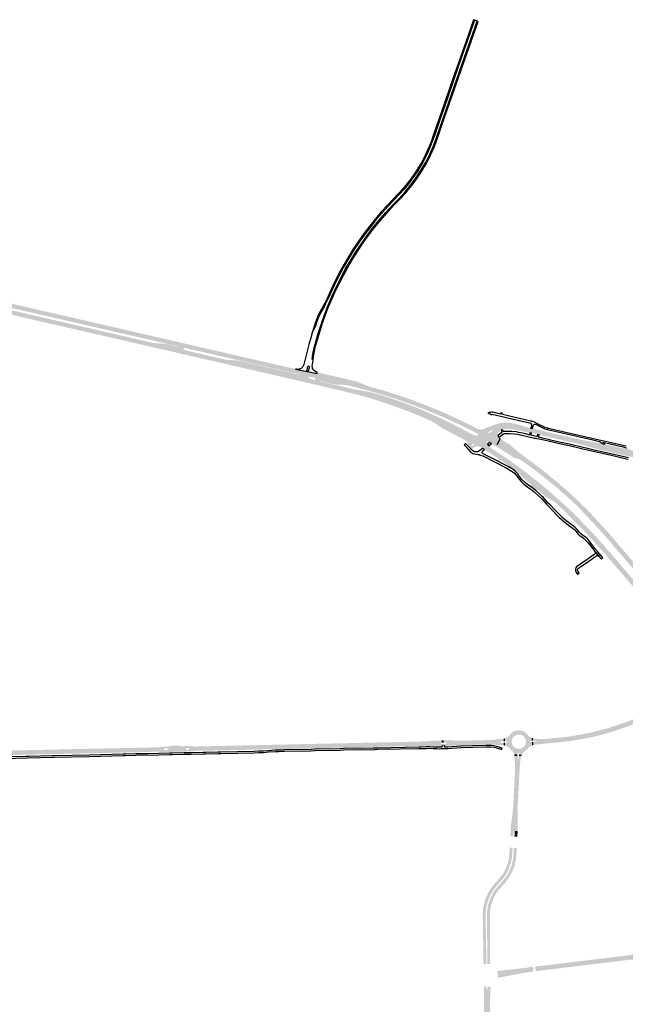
# Model space of a CAD drawing. Header units: metres. Extents: x 124582 to 143330, y 393481 to 406815.
# Tile 23 of 134: x 130286 to 131224, y 395735 to 397259. Entities that reach past the tile are written whole.
import ezdxf

# ---------------------------------------------------------------- set-up
doc = ezdxf.new("R2010")
doc.units = ezdxf.units.M
doc.header["$MEASUREMENT"] = 0
for name, color, linetype, lineweight in [('ir-ARC-asfalt-bestaande fietspaden-niet te inspecteren', 21, 'Continuous', 0), ('ir-ARC-asfalt-bestaande wegen-niet te inspecteren', 151, 'Continuous', 0), ('ir-ARC-asfalt-hoofdwegen-te inspecteren', 5, 'Continuous', 0)]:
    doc.layers.add(name, color=color, linetype=linetype, lineweight=lineweight)

msp = doc.modelspace()

# ---------------------------------------------------------------- hatches: boundary and pattern name
at = {"layer": 'ir-ARC-asfalt-hoofdwegen-te inspecteren', "linetype": 'Continuous', "lineweight": 13}
for points in [[(130346.336, 396796.281), (130272.17, 396813.348), (130269.883, 396813.874), (130266.202, 396814.72), (130190.711, 396832.082), (130140.62, 396843.711), (130139.358, 396843.884), (130122.581, 396844.923), (130121.086, 396845.123), (130100.083, 396849.885), (130100.027, 396849.63), (130092.63, 396852.92), (130092.819, 396853.651), (130092.671, 396854.391), (130092.051, 396854.82), (130084.349, 396856.591), (129991.444, 396877.957), (129922.609, 396893.788), (129923.883, 396900.225), (129976.573, 396888.094), (129992.982, 396884.316), (130266.959, 396821.24), (130269.053, 396820.758), (130275.917, 396819.179), (130347.819, 396802.643)], [(130344.037, 396786.421), (130336.502, 396788.154), (130329.399, 396789.788), (130269.719, 396803.513), (130268.04, 396803.9), (130263.287, 396804.993), (130215.666, 396815.945), (130193.51, 396821.041), (130147.499, 396831.611), (130122.369, 396837.404), (130105.549, 396841.288), (130090.423, 396844.781), (130000, 396865.64), (129920.65, 396883.877), (129921.932, 396890.371), (130000, 396872.407), (130072.555, 396855.712), (130091.214, 396851.418), (130091.984, 396851.516), (130092.431, 396852.15), (130092.63, 396852.92), (130100.027, 396849.63), (130099.98, 396849.42), (130139.745, 396840.231), (130269.036, 396810.468), (130271.546, 396809.909), (130345.545, 396792.878)], [(130711.61, 396712.116), (130604.349, 396736.814), (130560.274, 396746.968), (130541.588, 396751.273), (130540.844, 396751.147), (130540.41, 396750.529), (130540.242, 396749.79), (130532.788, 396753.04), (130532.841, 396753.295), (130493.46, 396762.4), (130479.082, 396765.701), (130456.268, 396770.94), (130436.774, 396775.435), (130407.847, 396782.104), (130400.478, 396783.803), (130399.37, 396784.058), (130391.833, 396785.796), (130387.306, 396786.84), (130380.375, 396788.438), (130377.908, 396789.016), (130371.089, 396790.585), (130346.336, 396796.281), (130347.819, 396802.643), (130371.319, 396797.238), (130389.139, 396793.135), (130527.44, 396761.235), (130542.236, 396757.826), (130557.69, 396754.257), (130602.423, 396743.927), (130632.171, 396737.057), (130632.915, 396736.885), (130692.176, 396723.2), (130712.988, 396718.606), (130712.919, 396718.438)], [(130717.732, 396700.369), (130715.39, 396700.919), (130692, 396706.318), (130657.79, 396714.214), (130631.886, 396720.183), (130495.278, 396751.635), (130472.15, 396756.962), (130467.093, 396758.124), (130451.039, 396761.816), (130426.342, 396767.494), (130415.43, 396770.003), (130390.677, 396775.695), (130377.605, 396778.7), (130375.89, 396779.095), (130344.037, 396786.421), (130345.545, 396792.878), (130377.093, 396785.617), (130379.614, 396785.033), (130398.61, 396780.648), (130399.689, 396780.399), (130436.052, 396772.004), (130455.489, 396767.517), (130478.307, 396762.272), (130492.709, 396758.993), (130493.7, 396758.834), (130511.683, 396757.527), (130513.178, 396757.288), (130532.735, 396752.784), (130532.788, 396753.04), (130540.242, 396749.79), (130540.073, 396749.051), (130540.192, 396748.285), (130540.837, 396747.855), (130559.42, 396743.566), (130603.533, 396733.385), (130606.425, 396732.835), (130622.387, 396731.655), (130627.336, 396730.983), (130716.242, 396710.54), (130718.31, 396710.05), (130719.406, 396709.802)], [(131005.677, 396593.687), (131002.401, 396595.678), (130997.84, 396598.45), (130924.477, 396637.384), (130923.459, 396637.931), (130914.471, 396641.887), (130902.066, 396647.098), (130889.805, 396652.114), (130877.104, 396656.919), (130864.799, 396661.406), (130850.276, 396666.495), (130837.409, 396670.732), (130824.831, 396674.426), (130812.222, 396677.922), (130804.038, 396680.121), (130789.498, 396683.674), (130755.783, 396691.487), (130737.995, 396695.614), (130735.905, 396696.105), (130717.732, 396700.369), (130719.406, 396709.802), (130719.504, 396710.292), (130733.232, 396706.179), (130733.199, 396705.713), (130733.388, 396705.286), (130734.871, 396704.056), (130736.583, 396703.173), (130738.519, 396702.466), (130740.699, 396701.782), (130742.664, 396701.317), (130743.055, 396701.409), (130743.3, 396701.728), (130743.593, 396703.007), (130751.107, 396699.802), (130750.979, 396699.302), (130760.412, 396697.171), (130760.514, 396697.656), (130760.612, 396697.634), (130760.51, 396697.148), (130769.3, 396695.177), (130769.407, 396695.658), (130769.505, 396695.636), (130769.398, 396695.155), (130791.82, 396690.015), (130805.697, 396686.851), (130808.184, 396686.294), (130827.255, 396683.167), (130840.776, 396679.444), (130846.557, 396677.705), (130850.365, 396676.56), (130859.84, 396673.446), (130869.288, 396670.189), (130879.044, 396666.744), (130888.438, 396663.352), (130897.74, 396659.769), (130900.523, 396658.653), (130912.563, 396653.598), (130924.585, 396648.372), (130935.622, 396643.322), (130946.792, 396638.068), (130958.02, 396632.461), (130964.649, 396629.046), (130968.911, 396626.85), (130983.675, 396618.801), (130986.654, 396617.279), (130988.415, 396616.51), (130990.267, 396615.999), (130992.422, 396615.625), (130994.604, 396615.481), (130995.52, 396615.821), (130996.031, 396616.654), (131011.478, 396605.867), (131010.523, 396606.067), (131009.643, 396605.647), (131009.198, 396604.779), (131009.371, 396603.819), (131010.495, 396601.916), (131012.235, 396599.469)], [(131216.713, 396586.053), (131193.945, 396591.234), (131186.647, 396592.906), (131179.523, 396594.79), (131172.577, 396596.581), (131152.706, 396601.952), (131149.889, 396602.713), (131144.995, 396603.996), (131144.32, 396604.158), (131135.487, 396606.261), (131107.497, 396612.714), (131094.482, 396615.729), (131092.94, 396616.068), (131090.297, 396616.648), (131087.779, 396617.209), (131081.053, 396618.69), (131078.346, 396619.286), (131075.844, 396619.833), (131074.382, 396620.153), (131055.755, 396623.979), (131049.168, 396625.072), (131042.507, 396625.52), (131035.833, 396625.318), (131035.887, 396624.976), (131034.136, 396624.65), (131033.813, 396624.447), (131031.672, 396623.751), (131020.207, 396632.001), (131022.82, 396632.803), (131031.674, 396635.176), (131036.522, 396635.616), (131041.39, 396635.577), (131046.23, 396635.061), (131050.996, 396634.071), (131059.309, 396631.981), (131077.093, 396627.062), (131080.408, 396626.162), (131102.358, 396621.009), (131152.737, 396609.45), (131156.966, 396608.577), (131179.082, 396604.582), (131184.326, 396603.675), (131187.941, 396602.958), (131188.662, 396602.815), (131191.956, 396602.052), (131204.817, 396599.077), (131212.041, 396597.417), (131218.217, 396595.961), (131218.984, 396595.794)], [(131216.788, 396431.422), (131209.824, 396439.545), (131193.19, 396458.99), (131175.9, 396478.49), (131155.33, 396500), (131146.46, 396508.87), (131137.47, 396517.3), (131120.06, 396532.75), (131113.37, 396538.43), (131104.35, 396545.6), (131095.58, 396552.781), (131087.43, 396559.23), (131080.16, 396564.54), (131073.67, 396569.47), (131064.94, 396575.65), (131060.269, 396578.751), (131053.266, 396580.528), (131051.386, 396581.299), (131049.674, 396582.394), (131036.356, 396590.916), (131026.649, 396596.87), (131021.795, 396599.808), (131018.425, 396601.798), (131016.479, 396602.944), (131028.082, 396612.635), (131029.448, 396611.091), (131029.916, 396610.562), (131045.65, 396600.78), (131056.68, 396591.15), (131072.69, 396578.82), (131079.17, 396574.23), (131095.19, 396562.13), (131116.11, 396545.08), (131133.59, 396530.05), (131139.86, 396524.44), (131150.018, 396514.91), (131150.62, 396514.15), (131151.071, 396513.732), (131154.85, 396510.23), (131165.13, 396500), (131196.27, 396466.42), (131215.292, 396444.124), (131222.186, 396436.004)], [(131216.072, 396404.514), (131205.78, 396416.51), (131192.43, 396431.89), (131189.512, 396435.156), (131175.09, 396451.3), (131159.44, 396468.2), (131130.89, 396497.01), (131128.209, 396500), (131114.829, 396512.45), (131102.124, 396519.281), (131087.937, 396531.162), (131086.773, 396531.51), (131085.569, 396531.353), (131084.534, 396530.716), (131081.468, 396533.179), (131078.287, 396535.609), (131078.359, 396537.64), (131077.77, 396539.585), (131076.582, 396541.234), (131065.878, 396549.475), (131058.205, 396557.98), (131052.16, 396562.62), (131045.59, 396567.21), (131039.2, 396571.811), (131032.21, 396576.46), (131030.04, 396577.981), (131028.93, 396578.76), (131021.86, 396583.24), (131017.421, 396586.216), (131014.44, 396588.21), (131010.91, 396590.58), (131008.578, 396591.924), (131007.475, 396592.594), (131005.677, 396593.687), (131012.235, 396599.469), (131013.688, 396597.768), (131013.798, 396597.64), (131014.572, 396596.981), (131015.374, 396596.38), (131018.659, 396594.294), (131034.173, 396583.964), (131047.46, 396574.75), (131048.565, 396573.959), (131057.31, 396567.7), (131073.41, 396555.63), (131077.48, 396552.36), (131085.89, 396545.83), (131095.001, 396538.42), (131111.52, 396524.35), (131124.15, 396513.05), (131138.171, 396500), (131145.87, 396492.64), (131166.47, 396471.47), (131187.41, 396448.74), (131207.52, 396425.76), (131211.759, 396420.798), (131221.302, 396409.415), (131221.514, 396409.167)], [(131427.895, 396555.11), (131419.779, 396556.134), (131388.047, 396560.093), (131357.078, 396564.118), (131345.573, 396565.615), (131302.757, 396571.169), (131294.759, 396572.166), (131286.41, 396573.231), (131279.745, 396574.259), (131261.421, 396577.255), (131250.742, 396579.256), (131228.923, 396583.376), (131222.068, 396584.835), (131216.713, 396586.053), (131218.984, 396595.794), (131221.051, 396595.615), (131223.116, 396595.82), (131225.107, 396596.403), (131233.323, 396592.596), (131242.069, 396589.125), (131248.349, 396587.576), (131257.188, 396585.86), (131271.916, 396583.141), (131285.732, 396580.703), (131293.66, 396579.552), (131294.121, 396579.488), (131300.991, 396578.529), (131313.227, 396576.864), (131328.159, 396574.898), (131392.209, 396566.619), (131399.069, 396565.795), (131403.527, 396565.19), (131409.987, 396564.39), (131428.768, 396562.032)], [(131362.311, 396261.075), (131347.794, 396278.079), (131336.394, 396291.446), (131268.926, 396370.549), (131229.456, 396416.645), (131216.788, 396431.422), (131222.186, 396436.004), (131234.885, 396421.045), (131274.177, 396375.042), (131312.383, 396330.172), (131353.358, 396282.212), (131363.89, 396270.106), (131364.125, 396270.296), (131367.634, 396266.203), (131367.714, 396266.132), (131367.894, 396265.95)], [(131302.805, 396302.525), (131296.998, 396309.408), (131297.108, 396309.52), (131271.4, 396339.854), (131254.896, 396359.117), (131216.072, 396404.514), (131221.514, 396409.167), (131299.985, 396317.38), (131303.79, 396312.969), (131308.533, 396307.424)], [(131081.387, 396136.285), (131081.135, 396140.928), (131083.25, 396141.18), (131085.92, 396141.48), (131086.358, 396141.75), (131086.344, 396142.265), (131085.891, 396142.51), (131083.18, 396142.76), (131081.024, 396142.976), (131080.835, 396146.71), (131082.937, 396146.359), (131087.074, 396145.917), (131091.229, 396145.705), (131095.482, 396145.606), (131100.505, 396145.782), (131102.516, 396145.904), (131106.524, 396146.147), (131106.52, 396146.637), (131112.724, 396146.986), (131122.488, 396147.822), (131134.564, 396149.21), (131142.623, 396150.356), (131148.854, 396151.415), (131161.958, 396153.819), (131166.246, 396154.697), (131172.027, 396155.974), (131179.61, 396157.78), (131188.66, 396160.148), (131193.608, 396161.509), (131197.557, 396162.642), (131204.578, 396164.864), (131220.708, 396170.369), (131220.805, 396170.176), (131230.374, 396173.854), (131239.809, 396177.864), (131246.915, 396180.972), (131253.925, 396184.29), (131260.327, 396187.718), (131266.204, 396191.146), (131268.049, 396188.132), (131267.817, 396187.684), (131268.091, 396187.26), (131268.595, 396187.288), (131270.066, 396184.374), (131260.842, 396179.946), (131257.177, 396178.14), (131249.487, 396174.521), (131248.394, 396174.017), (131238.178, 396169.514), (131227.823, 396165.339), (131217.917, 396161.735), (131207.914, 396158.412), (131200.983, 396156.237), (131195.34, 396154.57), (131187.43, 396152.305), (131179.083, 396150.203), (131169.327, 396147.993), (131161.098, 396146.304), (131151.823, 396144.579), (131136.987, 396142.335), (131125.927, 396141.033), (131117.992, 396140.192), (131108.673, 396139.367), (131101.333, 396138.76), (131097.687, 396138.34), (131083.418, 396136.672), (131082.397, 396136.508)], [(130939.725, 396134.746), (130939.718, 396137.972), (130942.803, 396138.038), (130945.733, 396138.101), (130946.219, 396138.109), (130946.938, 396138.417), (130947.221, 396139.146), (130946.898, 396139.858), (130946.163, 396140.126), (130945.698, 396140.132), (130942.715, 396140.065), (130942.572, 396143.36), (130945.823, 396143.392), (130957.486, 396143.288), (130975.047, 396143.041), (130994.162, 396143.478), (131000, 396143.696), (131013.73, 396143.99), (131016.205, 396144.175), (131020.7, 396144.51), (131024.21, 396144.94), (131027.71, 396145.47), (131030.93, 396145.6), (131033.05, 396145.78), (131035.13, 396146.2), (131035.197, 396142.116), (131033.061, 396142.13), (131031.51, 396142.09), (131030.681, 396141.671), (131030.382, 396140.792), (131030.785, 396139.955), (131031.659, 396139.64), (131033.09, 396139.62), (131035.237, 396139.69), (131035.301, 396135.81), (131033.132, 396136.059), (131032.25, 396136.16), (131029.19, 396136.17), (131021.78, 396136.81), (131016.463, 396136.945), (131014.32, 396137), (131006.87, 396136.96), (130982.715, 396136.461), (130973.8, 396136.176), (130945.857, 396134.898), (130944.437, 396134.862)], [(130557.68, 396127.244), (130557.496, 396133.913), (130563.906, 396134.132), (130578.822, 396134.433), (130777.82, 396138.84), (130786.36, 396138.98), (130837.3, 396140.15), (130894.085, 396141.337), (130904.233, 396141.549), (130906.045, 396141.684), (130906.227, 396141.698), (130911.411, 396142.085), (130939.532, 396143.331), (130939.672, 396139.997), (130939.139, 396139.985), (130938.443, 396139.663), (130938.176, 396138.945), (130938.493, 396138.247), (130939.209, 396137.974), (130939.718, 396137.972), (130939.725, 396134.746), (130908.963, 396134.865), (130902.778, 396134.822), (130898.815, 396134.795), (130840.972, 396133.492), (130832.139, 396133.303), (130790.843, 396132.418), (130789.62, 396132.443), (130788.898, 396132.427), (130781.236, 396132.254), (130775.711, 396132.093), (130754.698, 396131.585), (130744.61, 396131.193), (130744.298, 396131.181), (130736.48, 396130.985), (130735.881, 396130.97), (130699.664, 396130.216), (130697.27, 396130.164), (130689.551, 396129.997), (130688.07, 396129.965), (130599.842, 396128.08), (130599.367, 396128.069), (130591.32, 396127.879), (130591.295, 396127.878), (130576.497, 396127.613), (130568.596, 396127.471)], [(131079.141, 396135.561), (131078.94, 396140.72), (131081.135, 396140.928), (131081.387, 396136.285), (131080.251, 396135.96)], [(131056.595, 395994.283), (131052.097, 395994.486), (131052.53, 396002.51), (131052.26, 396003.184), (131051.602, 396003.489), (131050.914, 396003.26), (131050.57, 396002.621), (131050.13, 395994.585), (131045.628, 395994.851), (131045.939, 396000), (131046.45, 396008.73), (131046.93, 396013.91), (131049.05, 396030.46), (131050.04, 396041.46), (131050.736, 396053.029), (131050.967, 396057.514), (131051.292, 396063.204), (131051.591, 396069.24), (131051.925, 396075.94), (131052.252, 396081.715), (131053.078, 396097.264), (131053.019, 396099.456), (131052.57, 396113.65), (131052.08, 396119.358), (131056.658, 396119.316), (131056.82, 396117.32), (131057.02, 396114.59), (131057.26, 396114.155), (131057.756, 396114.135), (131058.03, 396114.55), (131058.46, 396117.21), (131058.767, 396119.224), (131062.501, 396119.06), (131061.919, 396116.275), (131061.031, 396110.916), (131060.484, 396105.511), (131060.345, 396102.985), (131060.281, 396100.455), (131059.36, 396083.67), (131057.371, 396047.23), (131057.03, 396039.72), (131056.92, 396030.21), (131057.29, 396012.7), (131057.18, 396006.91), (131056.855, 396000)], [(131056.595, 395994.283), (131052.097, 395994.486), (131052.258, 395997.474), (131052.395, 396000), (131052.53, 396002.51), (131052.526, 396002.597), (131052.514, 396002.684), (131052.495, 396002.769), (131052.468, 396002.852), (131052.433, 396002.933), (131052.392, 396003.01), (131052.344, 396003.083), (131052.29, 396003.151), (131052.23, 396003.215), (131052.164, 396003.273), (131052.094, 396003.324), (131052.019, 396003.37), (131051.941, 396003.408), (131051.859, 396003.44), (131051.775, 396003.464), (131051.689, 396003.48), (131051.602, 396003.49), (131057.007, 396003.236), (131056.842, 395999.73), (131056.678, 395996.304)], [(131004.225, 395797.153), (131004.202, 395799.471), (131004.156, 395800.505), (131003.897, 395819.281), (131003.567, 395837.903), (131003.258, 395854.954), (131002.958, 395874.564), (131002.95, 395875.06), (131003.373, 395881.144), (131004.343, 395887.166), (131005.85, 395893.076), (131008.207, 395900.011), (131011.212, 395906.691), (131014.838, 395913.056), (131015.032, 395913.32), (131018.341, 395917.82), (131022.11, 395922.38), (131024.136, 395924.494), (131026.11, 395926.658), (131028.334, 395929.231), (131030.482, 395931.866), (131032.918, 395935.053), (131035.244, 395938.321), (131037.956, 395943.453), (131040.228, 395948.795), (131042.044, 395954.309), (131043.39, 395959.955), (131043.753, 395963.354), (131044.093, 395966.76), (131044.536, 395974.215), (131044.575, 395975.411), (131044.698, 395977.539), (131049.168, 395977.311), (131048.621, 395966.99), (131047.845, 395959.889), (131046.319, 395952.911), (131044.063, 395946.133), (131041.1, 395939.634), (131037.464, 395933.485), (131035.574, 395930.93), (131030.832, 395925.14), (131025.702, 395919.692), (131021.642, 395914.867), (131018.052, 395909.683), (131014.963, 395904.186), (131012.402, 395898.424), (131010.299, 395892.446), (131008.753, 395886.3), (131007.777, 395880.039), (131007.38, 395873.714), (131008.651, 395800.751), (131008.712, 395797.224)], [(131010.227, 395797.261), (131010.192, 395800.751), (131009.47, 395873.73), (131009.926, 395880.407), (131011.024, 395887.008), (131012.754, 395893.473), (131015.099, 395899.741), (131018.038, 395905.754), (131020.778, 395910.248), (131023.885, 395914.496), (131027.339, 395918.468), (131032.786, 395924.305), (131037.797, 395930.522), (131039.017, 395932.185), (131042.804, 395938.542), (131045.89, 395945.268), (131048.24, 395952.285), (131049.826, 395959.513), (131050.63, 395966.869), (131051.17, 395977.181), (131055.673, 395976.987), (131055.241, 395968.807), (131054.926, 395963.783), (131054.031, 395957.342), (131052.553, 395951.01), (131050.503, 395944.839), (131049.728, 395942.871), (131047.334, 395937.579), (131044.563, 395932.474), (131042.665, 395929.627), (131037.194, 395922.382), (131031.123, 395915.632), (131027.669, 395911.998), (131024.681, 395907.971), (131022.43, 395904.35), (131020.46, 395900.57), (131017.867, 395894.433), (131015.894, 395888.07), (131014.561, 395881.543), (131014.02, 395875.96), (131014, 395856.401), (131014.061, 395849.382), (131014.143, 395839.874), (131014.204, 395832.871), (131014.466, 395800.593), (131014.513, 395797.359)], [(131026.381, 395775.789), (131025.878, 395780.546), (131026.95, 395780.66), (131027.511, 395781.127), (131027.398, 395781.848), (131026.721, 395782.12), (131025.749, 395782.023), (131025.259, 395786.454), (131026.688, 395786.62), (131031.003, 395787.078), (131033.38, 395787.344), (131051.921, 395789.328), (131063.751, 395790.59), (131080.773, 395792.67), (131081.594, 395785.629), (131078.854, 395785.293), (131078.341, 395785.23), (131064.831, 395783.116), (131062.94, 395782.82), (131032.988, 395777.058), (131028.59, 395776.197)], [(131005.483, 395704.577), (131005.187, 395723.382), (131004.699, 395761.5), (131004.706, 395762.092), (131009.158, 395762.178), (131009.2, 395758.57), (131009.606, 395757.967), (131010.332, 395758.001), (131010.68, 395758.639), (131010.639, 395762.192), (131015.239, 395762.199), (131015.131, 395759.987), (131014.122, 395737.519), (131014.153, 395735), (131014.293, 395732.287), (131014.781, 395724.953), (131016.133, 395704.741), (131011.476, 395704.672), (131011.449, 395706.284), (131011.429, 395707.506), (131011.041, 395708.146), (131010.292, 395708.138), (131009.917, 395707.491), (131009.936, 395706.248), (131009.961, 395704.661)]]:
    msp.add_hatch(color=5, dxfattribs=at).paths.add_polyline_path(points)
h = msp.add_hatch(color=5, dxfattribs=at)
h.paths.add_polyline_path([(131016.479, 396602.944), (131013.167, 396604.845), (131011.478, 396605.867), (130996.031, 396616.654), (130995.919, 396617.625), (130995.231, 396618.319), (130988.849, 396621.601), (130982.981, 396624.619), (130968.636, 396631.685), (130966.412, 396632.733), (130954.157, 396638.505), (130941.363, 396644.181), (130927.548, 396650.084), (130913.639, 396655.749), (130896.666, 396662.257), (130880.734, 396667.944), (130878.644, 396668.654), (130856.988, 396675.868), (130846.942, 396678.958), (130835.854, 396682.224), (130826.18, 396684.927), (130816.498, 396687.513), (130806.476, 396690.074), (130792.671, 396693.46), (130789.689, 396693.984), (130779.333, 396694.213), (130774.378, 396694.643), (130769.505, 396695.636), (130769.407, 396695.658), (130760.612, 396697.634), (130760.514, 396697.656), (130751.107, 396699.802), (130743.593, 396703.007), (130743.845, 396704.107), (130743.785, 396704.513), (130743.449, 396704.75), (130738.746, 396705.815), (130736.738, 396706.288), (130734.403, 396706.81), (130733.691, 396706.729), (130733.232, 396706.179), (130719.504, 396710.292), (130718.411, 396710.557), (130716.351, 396711.024), (130711.61, 396712.116), (130712.919, 396718.438), (130731.452, 396714.47), (130731.557, 396714.449), (130746.632, 396711.447), (130746.944, 396713.396), (130806.546, 396699.583), (130808.707, 396698.921), (130824.409, 396692.4), (130826.327, 396691.772), (130842.382, 396687.192), (130852.533, 396684.206), (130868.652, 396679.068), (130885.282, 396673.486), (130898.296, 396668.801), (130911.225, 396663.85), (130916.374, 396661.817), (130922.551, 396659.378), (130935.229, 396654.231), (130949.65, 396647.908), (130956.651, 396644.688), (130971.638, 396637.595), (130986.013, 396630.531), (130987.595, 396629.729), (130996.179, 396625.379), (130998.055, 396624.834), (131000, 396624.651), (131002.111, 396624.869), (131004.134, 396625.512), (131011.221, 396628.594), (131015.678, 396630.393), (131020.207, 396632.001), (131031.672, 396623.751), (131031.278, 396623.735), (131029.27, 396622.539), (131027.744, 396620.768), (131026.859, 396618.604), (131026.706, 396616.272), (131026.721, 396616.17), (131026.851, 396615.301), (131027.096, 396614.384), (131027.908, 396612.889), (131028.082, 396612.635)])
h.paths.add_polyline_path([(131011.526, 396618.973), (131011.187, 396619.388), (131011.349, 396619.898), (131013.906, 396622.11), (131016.899, 396623.683), (131017.574, 396623.656), (131018.072, 396623.199), (131018.157, 396622.529), (131017.789, 396621.962), (131012.058, 396619.03)], flags=16)
h = msp.add_hatch(color=5, dxfattribs=at)
h.paths.add_polyline_path([(130985.1, 396594.331), (130978.811, 396600.636), (130979.226, 396601.026), (130979.725, 396601.805), (130980.032, 396602.677), (130979.553, 396604.635), (130978.386, 396606.279), (130974.916, 396608.707), (130967.51, 396612.675), (130955.83, 396618.831), (130947.174, 396623.208), (130941.131, 396626.373), (130925.698, 396636.661), (130924.477, 396637.384), (130997.84, 396598.45), (130995.784, 396598.871), (130994.088, 396599.034), (130992.898, 396598.824), (130991.808, 396598.303), (130986.857, 396595.485)])
h.paths.add_polyline_path([(130985.826, 396598.618), (130985.217, 396598.75), (130985.141, 396599.368), (130986.32, 396601.09), (130987.854, 396602.505), (130988.606, 396602.701), (130989.284, 396602.321), (130989.511, 396601.578), (130989.16, 396600.885)], flags=16)
h = msp.add_hatch(color=5, dxfattribs=at)
h.paths.add_polyline_path([(131063.41, 396121.23), (131059.11, 396121.47), (131059.33, 396122.5), (131059.081, 396123.363), (131058.376, 396123.919), (131057.478, 396123.96), (131056.726, 396123.469), (131056.401, 396122.631), (131056.47, 396121.63), (131051.61, 396121.85), (131050.522, 396124.447), (131048.902, 396126.749), (131046.055, 396129.786), (131042.922, 396132.529), (131040.304, 396134.181), (131037.394, 396135.237), (131037.4, 396139.76), (131040.16, 396139.82), (131041.028, 396140.175), (131041.391, 396141.039), (131041.044, 396141.9), (131040.192, 396142.27), (131037.35, 396142.22), (131037.27, 396146.76), (131040.058, 396147.923), (131042.555, 396149.622), (131044.659, 396151.789), (131046.876, 396154.252), (131047.655, 396154.988), (131048.344, 396155.609), (131051.307, 396157.375), (131054.557, 396158.532), (131057.969, 396159.038), (131061.414, 396158.873), (131064.762, 396158.043), (131067.886, 396156.579), (131069.327, 396155.563), (131070.561, 396154.57), (131071.63, 396153.4), (131073.563, 396150.958), (131075.948, 396148.954), (131078.687, 396147.471), (131078.87, 396143.29), (131077.84, 396143.45), (131077.154, 396143.241), (131076.655, 396142.725), (131076.47, 396142.032), (131076.656, 396141.315), (131077.175, 396140.787), (131077.889, 396140.59), (131078.94, 396140.72), (131079.141, 396135.561), (131076.583, 396134.331), (131074.343, 396132.587), (131071.844, 396129.86), (131069.062, 396127.421), (131066.824, 396125.824), (131064.951, 396123.811)])
h.paths.add_polyline_path([(131059.756, 396130.494), (131057.78, 396130.518), (131055.839, 396130.894), (131053.997, 396131.611), (131052.313, 396132.646), (131050.84, 396133.964), (131049.627, 396135.524), (131048.712, 396137.276), (131048.124, 396139.163), (131047.882, 396141.125), (131047.995, 396143.098), (131048.458, 396145.02), (131049.257, 396146.828), (131050.366, 396148.464), (131051.749, 396149.876), (131053.362, 396151.018), (131055.154, 396151.854), (131057.065, 396152.356), (131059.036, 396152.51), (131061.002, 396152.309), (131062.901, 396151.76), (131064.671, 396150.88), (131066.256, 396149.699), (131067.604, 396148.254), (131068.673, 396146.591), (131069.428, 396144.764), (131069.844, 396142.832), (131069.909, 396140.857), (131069.619, 396138.901), (131068.986, 396137.029), (131068.028, 396135.3), (131066.777, 396133.77), (131065.273, 396132.488), (131063.564, 396131.495), (131061.705, 396130.823)], flags=16)
h = msp.add_hatch(color=5, dxfattribs=at)
h.paths.add_polyline_path([(129599.147, 396106.171), (129598.943, 396112.98), (129636.199, 396113.248), (129644.576, 396113.439), (129963.501, 396120.682), (129992.684, 396121.345), (130003.239, 396121.585), (130148.325, 396124.88), (130169.49, 396125.361), (130169.486, 396125.52), (130173.49, 396125.637), (130173.494, 396125.452), (130307.086, 396128.486), (130316.708, 396128.705), (130340.414, 396129.243), (130349.053, 396129.439), (130395.211, 396130.488), (130430.694, 396131.215), (130459.566, 396131.806), (130500.19, 396132.718), (130500.293, 396125.962), (130494.258, 396125.815), (130492.157, 396125.744), (130471.604, 396125.223), (130452.45, 396124.73), (130444.653, 396124.56), (130341.78, 396122.311), (130334.672, 396122.156), (130301.281, 396121.426), (130293.666, 396121.26), (130229.646, 396119.861), (130222.62, 396119.707), (130184.148, 396118.866), (130173.619, 396118.713), (130169.62, 396118.627), (130161.136, 396118.368), (130141.107, 396117.925), (130133.697, 396117.764), (130080.246, 396116.595), (130072.193, 396116.419), (130062.83, 396116.214), (129997.148, 396114.779), (129990.491, 396114.633), (129897.137, 396112.593), (129889.344, 396112.423), (129823.002, 396110.973), (129816.003, 396110.819), (129756.134, 396109.511), (129747.32, 396109.318), (129646.972, 396107.125), (129615.066, 396106.428), (129610.282, 396106.436), (129605.383, 396106.404)])
h.paths.add_polyline_path([(130168.947, 396120.093), (130168.998, 396124.016), (130174.053, 396124.114), (130174.104, 396120.111)], flags=16)
h = msp.add_hatch(color=5, dxfattribs=at)
h.paths.add_polyline_path([(130505.61, 396125.37), (130502.937, 396125.843), (130500.293, 396125.962), (130500.19, 396132.718), (130501.347, 396132.731), (130501.916, 396132.764), (130502.305, 396132.88), (130502.671, 396133.063), (130504.593, 396133.493), (130505.321, 396133.702), (130506.077, 396133.75), (130516.121, 396133.998), (130517.721, 396134.269), (130519.18, 396134.98), (130533.946, 396135.303), (130535.438, 396134.65), (130537.053, 396134.435), (130551.805, 396134.767), (130552.57, 396134.649), (130555.3, 396134.035), (130556.105, 396133.947), (130557.496, 396133.913), (130557.68, 396127.244), (130555.178, 396127.071), (130553.785, 396126.533), (130553.038, 396126.482), (130539.082, 396126.157), (130523.507, 396125.749), (130516.589, 396125.516)])
h.paths.add_polyline_path([(130510.598, 396128.374), (130509.882, 396128.66), (130509.587, 396129.373), (130509.581, 396129.865), (130509.866, 396130.585), (130510.579, 396130.889), (130514.105, 396130.993), (130514.817, 396130.706), (130515.113, 396129.997), (130515.135, 396129.491), (130514.847, 396128.775), (130514.142, 396128.46)], flags=16)
h.paths.add_polyline_path([(130544.833, 396129.145), (130544.112, 396129.42), (130543.814, 396130.133), (130543.815, 396130.632), (130544.091, 396131.34), (130544.782, 396131.656), (130547.358, 396131.7), (130548.069, 396131.42), (130548.371, 396130.717), (130548.382, 396130.207), (130548.097, 396129.508), (130547.403, 396129.209)], flags=16)
h = msp.add_hatch(color=5, dxfattribs=at)
h.paths.add_polyline_path([(131085.124, 395786.062), (131084.274, 395793.099), (131165.036, 395802.971), (131172.497, 395803.882), (131182.876, 395805.151), (131189.42, 395805.951), (131203.487, 395807.671), (131221.728, 395809.823), (131222.708, 395809.895), (131230.041, 395810.801), (131231.59, 395811.18), (131237.56, 395812.74), (131243.58, 395814.06), (131248.058, 395814.51), (131252.559, 395814.46), (131256.57, 395814.39), (131260.58, 395814.62), (131267.901, 395815.517), (131274.483, 395816.323), (131284.493, 395817.55), (131291.09, 395818.358), (131300.862, 395819.555), (131307.218, 395820.333), (131317.237, 395821.561), (131323.829, 395822.368), (131331.318, 395823.291), (131332.158, 395816.375), (131259.99, 395807.46), (131256.98, 395806.88), (131254.04, 395806.02), (131249.02, 395804.76), (131244.947, 395804.159), (131240.832, 395804.01), (131234.8, 395804.11), (131228.783, 395803.68), (131224.326, 395803.122), (131206.468, 395800.947), (131204.985, 395800.775), (131191.604, 395799.12), (131177.934, 395797.444), (131177.404, 395797.379), (131161.621, 395795.443), (131153.115, 395794.4), (131131.831, 395791.79), (131121.73, 395790.551), (131086.306, 395786.207)])
h.paths.add_polyline_path([(131240.16, 395807.47), (131236.14, 395807.619), (131235.75, 395807.85), (131235.693, 395808.3), (131236.013, 395808.621), (131239.865, 395809.801), (131243.831, 395810.51), (131246.929, 395810.9), (131250.78, 395811.06), (131254.621, 395810.849), (131255.008, 395810.602), (131255.044, 395810.144), (131254.7, 395809.84), (131251.05, 395808.77), (131247.285, 395808.014), (131244.199, 395807.642)], flags=16)

# ---------------------------------------------------------------- linework, layer by layer
at = {"layer": 'ir-ARC-asfalt-bestaande fietspaden-niet te inspecteren', "color": 11, "linetype": 'Continuous', "lineweight": 30, "flags": 128}
for points in [[(130754.417, 396813.116), (130753.393, 396811.398), (130749.343, 396803.81), (130747.578, 396800.503), (130744.166, 396791.039), (130739.205, 396774.79), (130743.068, 396783.049), (130744.561, 396786.652), (130745.785, 396790.451), (130748.181, 396797.01), (130751.029, 396803.385), (130754.317, 396809.545), (130756.81, 396813.851), (130759.18, 396818.2), (130761.346, 396822.653), (130766.211, 396833.55), (130772.879, 396847.997), (130780.007, 396862.262), (130787.628, 396876.241), (130795.654, 396889.987), (130804.108, 396903.477), (130812.999, 396916.713), (130821.063, 396928.064), (130829.518, 396939.143), (130838.285, 396949.994), (130847.291, 396960.604), (130856.651, 396970.937), (130864.886, 396979.591), (130874.55, 396989.593), (130881.232, 396996.916), (130887.542, 397004.571), (130893.441, 397012.567), (130901.282, 397024.034), (130905.31, 397030.294), (130909.102, 397036.69), (130915.952, 397049.9), (130921.633, 397062.563), (130925.267, 397071.82), (130928.658, 397081.153), (130936.035, 397102.771), (130947.193, 397134.741), (130958.971, 397168.561), (130971.382, 397204.268), (130983.397, 397238.952), (130990.264, 397258.899), (130988.859, 397259.436), (130980.328, 397235.099), (130968.095, 397199.944), (130957.382, 397169.156), (130945.414, 397134.942), (130934.493, 397103.573), (130930.571, 397091.983), (130926.946, 397081.548), (130923.535, 397072.109), (130920.144, 397063.265), (130914.287, 397050.443), (130907.458, 397037.272), (130903.811, 397031.162), (130899.792, 397024.82), (130891.974, 397013.408), (130886.14, 397005.532), (130879.929, 396997.916), (130873.262, 396990.703), (130863.486, 396980.658), (130855.342, 396971.981), (130845.893, 396961.67), (130836.96, 396950.96), (130828.136, 396940.095), (130819.698, 396928.989), (130811.015, 396916.806), (130803.013, 396904.882), (130795.85, 396893.486), (130788.378, 396881.03), (130781.342, 396868.417), (130774.995, 396856.137), (130767.736, 396840.76), (130761.441, 396826.893), (130759.031, 396821.489), (130756.583, 396816.659), (130754.417, 396813.116)], [(130768.291, 396824.1), (130769.834, 396827.96), (130775.659, 396840.733), (130781.585, 396852.617), (130787.766, 396864.521), (130794.539, 396876.955), (130801.662, 396888.929), (130808.994, 396900.556), (130816.907, 396912.213), (130824.314, 396922.864), (130833.871, 396935.49), (130844.008, 396947.884), (130854.37, 396959.901), (130864.992, 396971.573), (130874.746, 396981.575), (130884.224, 396991.765), (130887.579, 396995.844), (130890.694, 396999.63), (130893.336, 397002.841), (130901.497, 397014.063), (130909.179, 397025.858), (130916.207, 397037.856), (130922.717, 397050.636), (130928.093, 397063.198), (130933.38, 397077.537), (130940.313, 397097.545), (130972.603, 397190.391), (130989.103, 397237.747), (130995.791, 397256.79), (130994.387, 397257.326), (130987.593, 397238.305), (130971.041, 397191.011), (130938.069, 397096.208), (130931.863, 397078.045), (130926.601, 397064.04), (130921.114, 397051.185), (130914.77, 397038.745), (130907.692, 397026.706), (130900.058, 397015.016), (130891.865, 397003.687), (130882.981, 396992.909), (130873.512, 396982.665), (130863.8, 396972.657), (130853.021, 396960.93), (130842.609, 396948.893), (130832.545, 396936.54), (130822.939, 396923.861), (130816.106, 396914.095), (130807.76, 396901.704), (130799.231, 396888.261), (130791.211, 396874.517), (130783.759, 396860.538), (130776.511, 396846.349), (130769.766, 396831.917), (130763.599, 396817.241), (130757.855, 396802.417), (130752.648, 396787.369), (130747.846, 396772.202), (130743.365, 396756.959), (130741.387, 396749.278), (130739.834, 396741.5), (130738.712, 396733.648), (130740.523, 396733.391), (130741.994, 396743.758), (130744.265, 396754.052), (130747.002, 396763.76), (130750.724, 396776.214), (130755.102, 396789.666), (130759.667, 396802.842), (130764.31, 396814.691), (130765.327, 396816.805), (130768.291, 396824.1)], [(131080.408, 396626.162), (131080.125, 396626.396), (131080.082, 396626.76), (131080.988, 396630.784), (131081.423, 396631.872), (131082.265, 396632.686), (131083.366, 396633.084), (131084.534, 396632.996), (131099.336, 396625.785), (131103.251, 396624.801), (131103.711, 396626.807), (131101.19, 396627.393), (131099.445, 396627.959), (131088.852, 396633.168), (131082.869, 396636.011), (131080.548, 396637.149), (131079.214, 396637.546), (131077.319, 396638.004), (131068.527, 396640.016), (131033.76, 396648.029), (131034.186, 396649.802), (131031.132, 396650.483), (131030.754, 396648.723), (131020.704, 396651.05), (131018.866, 396651.536), (131016.966, 396651.633), (131015.088, 396651.337), (131013.155, 396651.02), (131010.936, 396650.406), (131012.443, 396649.749), (131014.267, 396648.926), (131016.549, 396647.798), (131016.746, 396648.22), (131016.963, 396648.357), (131018.466, 396648.199), (131022.324, 396647.447), (131039.274, 396643.561), (131070.847, 396636.276), (131075.808, 396635.044), (131077.238, 396634.427), (131078.19, 396633.196), (131078.427, 396631.657), (131077.697, 396627.755), (131077.473, 396627.34), (131077.093, 396627.062), (131080.408, 396626.162)], [(131005.677, 396593.687), (131002.401, 396595.678), (130998.591, 396592.551), (130996.976, 396591.225), (130994.808, 396590.31), (130992.462, 396590.128), (130990.796, 396590.331), (130989.217, 396590.901), (130987.203, 396592.117), (130985.1, 396594.331), (130978.811, 396600.636), (130976.461, 396603.21), (130974.343, 396601.127), (130976.415, 396598.846), (130981.406, 396593.5), (130983.772, 396590.965), (130985.91, 396588.981), (130987.676, 396587.93), (130990.355, 396587.064), (130993.118, 396586.521), (130995.817, 396586.167), (130997.263, 396585.901), (130999.073, 396585.373), (131001.039, 396584.653), (131002.875, 396583.864), (131040.515, 396564.977), (131046.181, 396561.583), (131051.418, 396557.559), (131053.767, 396555.192), (131055.899, 396552.628), (131059.08, 396548.329), (131062.595, 396544.195), (131066.492, 396540.419), (131070.733, 396537.034), (131076.648, 396532.954), (131079.45, 396530.892), (131082.479, 396528.438), (131089.536, 396522.183), (131094.485, 396517.341), (131101.095, 396509.74), (131104.539, 396506.018), (131110.393, 396500), (131119.918, 396490.208), (131121.837, 396488.293), (131123.802, 396486.426), (131125.762, 396484.655), (131127.766, 396482.935), (131131.963, 396479.598), (131136.193, 396476.408), (131143.055, 396471.395), (131145.446, 396469.441), (131147.445, 396467.088), (131150.297, 396463.512), (131153.608, 396460.355), (131154.758, 396459.574), (131159.088, 396456.443), (131162.776, 396453.223), (131165.996, 396449.536), (131176.78, 396435.636), (131179.974, 396431.679), (131182.447, 396428.722), (131186.586, 396423.931), (131188.956, 396425.975), (131183.281, 396432.606), (131181.041, 396435.299), (131177.174, 396440.116), (131168.955, 396451.025), (131165.401, 396455.093), (131161.332, 396458.646), (131158.907, 396460.439), (131157.74, 396461.216), (131156.869, 396461.796), (131154.777, 396463.416), (131152.97, 396465.348), (131150.003, 396469.036), (131148.14, 396471.237), (131146.06, 396473.234), (131143.59, 396475.128), (131137.782, 396479.284), (131131.741, 396483.942), (131126.603, 396488.314), (131121.761, 396493.011), (131114.961, 396500), (131107.692, 396507.47), (131104.348, 396511.026), (131098.65, 396517.5), (131096.867, 396519.399), (131094.902, 396521.373), (131092.521, 396523.632), (131084.534, 396530.716), (131081.468, 396533.179), (131078.287, 396535.609), (131072.976, 396539.3), (131070.205, 396541.331), (131067.581, 396543.547), (131066.852, 396544.22), (131066.137, 396544.908), (131063.735, 396547.435), (131061.498, 396550.11), (131058.982, 396553.655), (131057.065, 396556.271), (131054.908, 396558.693), (131052.718, 396560.65), (131050.382, 396562.431), (131047.704, 396564.329), (131044.946, 396566.108), (131042.564, 396567.493), (131019.043, 396579.372), (131005.909, 396586.113), (131003.825, 396587.183), (131002.905, 396587.926), (131002.342, 396588.965), (131002.33, 396590.017), (131002.69, 396591.006), (131003.375, 396591.805), (131005.677, 396593.687)], [(131013.167, 396604.845), (131013.304, 396604.467), (131013.14, 396604.1), (131010.495, 396601.916), (131012.235, 396599.469), (131016.479, 396602.944), (131013.167, 396604.845)], [(131149.683, 396407.197), (131149.835, 396408.631), (131150.638, 396409.829), (131151.309, 396410.312), (131167.159, 396421.152), (131175.859, 396427.196), (131177.452, 396428.337), (131178.445, 396428.938), (131179.657, 396429.537), (131180.064, 396429.618), (131180.939, 396429.441), (131181.778, 396429.133), (131182.039, 396429.013), (131182.447, 396428.722), (131179.974, 396431.679), (131176.78, 396435.636), (131177.072, 396435.089), (131177.243, 396434.22), (131176.913, 396433.107), (131176.43, 396432.235), (131175.793, 396431.35), (131175.146, 396430.722), (131164.757, 396423.365), (131148.358, 396412.079), (131147.118, 396410.568), (131146.42, 396408.742), (131146.335, 396406.789), (131146.852, 396405.141), (131146.991, 396404.73), (131147.456, 396403.684), (131148.838, 396401.722), (131149.932, 396400.4), (131150.997, 396401.326), (131150.66, 396401.431), (131149.391, 396402.965), (131149.427, 396403.397), (131149.856, 396403.332), (131151.115, 396401.799), (131151.158, 396401.466), (131152.484, 396402.62), (131150.067, 396406.088), (131149.683, 396407.197)]]:
    msp.add_lwpolyline(points, close=True, dxfattribs=at)
for points in [[(131228.466, 396580.999), (131192.145, 396589.277), (131187.38, 396590.351), (131177.652, 396592.6), (131173.582, 396593.541), (131150.246, 396598.851), (131145.586, 396599.943), (131132.311, 396602.987), (131128.403, 396603.883), (131112.545, 396607.519), (131108.116, 396608.529), (131104.845, 396609.257), (131094.805, 396611.59), (131089.852, 396612.97), (131089.852, 396612.97), (131089.591, 396613.223), (131089.574, 396613.586), (131090.297, 396616.648), (131087.779, 396617.209), (131087.13, 396614.646), (131086.743, 396614.175), (131086.138, 396614.104), (131084.123, 396614.491), (131080.256, 396615.386), (131077.555, 396616.057), (131078.346, 396619.286), (131075.844, 396619.833), (131075.199, 396617.102), (131075.078, 396616.843), (131074.842, 396616.695), (131074.303, 396616.794), (131071.401, 396617.496), (131064.98, 396619), (131058.38, 396620.4), (131055.001, 396621.01), (131047.85, 396621.72), (131045.07, 396621.85), (131041.89, 396621.89), (131037.794, 396621.771), (131035.371, 396621.522), (131034.874, 396621.626), (131034.518, 396621.989), (131034.133, 396623.115), (131034.033, 396623.081), (131033.77, 396624.068), (131033.813, 396624.447), (131031.672, 396623.751), (131031.945, 396623.467), (131032.256, 396622.508), (131032.14, 396622.471), (131032.573, 396621.122), (131032.361, 396620.196), (131029.218, 396617.408), (131027.261, 396615.836), (131026.882, 396615.925), (131026.782, 396616.034), (131026.721, 396616.17), (131026.851, 396615.301), (131027.096, 396614.384), (131027.908, 396612.889), (131028.082, 396612.635), (131033.776, 396617.368), (131035.123, 396618.137), (131036.625, 396618.527), (131038.61, 396618.743), (131044.62, 396618.768), (131052.101, 396618.204), (131059.509, 396617.013), (131082.876, 396611.671), (131084.84, 396611.248), (131086.815, 396610.859), (131095.669, 396609.337), (131102.285, 396607.797), (131121.898, 396603.304), (131139.14, 396599.333), (131159.93, 396594.593), (131202.341, 396584.878), (131220.984, 396580.639), (131228.027, 396579.022)], [(131224.877, 396599.042), (131217.949, 396600.604), (131172.051, 396611.125), (131163.027, 396613.223), (131109.107, 396625.554), (131103.711, 396626.807), (131103.251, 396624.801), (131171.537, 396609.143), (131183.608, 396606.416), (131184.211, 396606.199), (131184.585, 396605.996), (131186.403, 396604.581), (131187.941, 396602.958), (131188.662, 396602.815), (131191.956, 396602.052), (131191.337, 396602.535), (131188.758, 396605.136), (131188.803, 396605.201), (131206.869, 396601.089), (131211.194, 396600.103), (131218.957, 396598.297), (131218.957, 396598.297), (131222.068, 396597.466), (131225.107, 396596.403)], [(130260.465, 396115.541), (130297.815, 396116.37), (130339.638, 396117.323), (130393.838, 396118.647), (130446.526, 396119.955), (130450.288, 396120.038), (130465.864, 396120.363), (130501.973, 396121.083), (130518.585, 396121.551), (130522.137, 396121.629), (130540.66, 396121.991), (130543.748, 396122.054), (130548.541, 396122.175), (130551.865, 396122.267), (130570.678, 396122.629), (130574.087, 396122.733), (130593.296, 396123.157), (130597.793, 396123.272), (130623.345, 396123.792), (130649.221, 396124.39), (130656.493, 396124.593), (130663.578, 396124.954), (130671.33, 396125.502), (130682.584, 396126.231), (130686.905, 396126.425), (130691.26, 396126.569), (130695.648, 396126.662), (130736.775, 396127.526), (130743.414, 396127.673), (130782.403, 396128.502), (130787.947, 396128.646), (130835.727, 396129.557), (130840.254, 396129.644), (130874.381, 396130.295), (130904.205, 396130.955), (130908.244, 396131.043), (130915.923, 396131.168), (130921.155, 396131.223), (130926.429, 396131.019), (130931.699, 396130.674), (130935.857, 396130.639), (130938.905, 396130.705), (130939.986, 396130.754), (130943.11, 396130.895), (130944.317, 396130.949), (130949.445, 396131.105), (130955.351, 396131.654), (130962.496, 396132.166), (130969.91, 396132.365), (130987.47, 396132.757), (131008.559, 396133.324), (131014.981, 396133.303), (131020.644, 396132.765), (131026.18, 396131.457), (131031.839, 396129.355), (131032.802, 396131.316), (131032.802, 396131.316), (131028.514, 396132.871), (131024.14, 396134.168), (131020.439, 396134.912), (131016.684, 396135.303), (131016.427, 396135.311), (131012.686, 396135.42), (131008.011, 396135.356), (130987.361, 396134.824), (130969.712, 396134.43), (130962.372, 396134.25), (130955.102, 396133.704), (130949.249, 396133.14), (130944.468, 396133.031), (130944.437, 396134.862), (130939.725, 396134.746), (130939.764, 396132.809), (130935.659, 396132.73), (130931.834, 396132.721), (130926.287, 396133.095), (130921.181, 396133.263), (130915.672, 396133.238), (130907.527, 396133.088), (130904.215, 396133.006), (130840.135, 396131.639), (130833.139, 396131.487), (130788.118, 396130.662), (130782.302, 396130.511), (130743.727, 396129.68), (130737.352, 396129.538), (130696.219, 396128.663), (130690.648, 396128.557), (130686.736, 396128.489), (130682.298, 396128.279), (130670.924, 396127.538), (130663.504, 396127.009), (130656.221, 396126.633), (130649.176, 396126.452), (130597.846, 396125.27), (130592.919, 396125.157), (130574.494, 396124.747), (130570.48, 396124.684), (130552.351, 396124.303), (130540.309, 396124.016), (130522.52, 396123.643), (130518.153, 396123.543), (130501.557, 396123.136), (130484.253, 396122.78), (130466.084, 396122.466), (130450.68, 396122.063), (130446.336, 396121.977), (130394.116, 396120.722), (130339.907, 396119.379), (130336.344, 396119.342), (130299.771, 396118.45), (130295.958, 396118.387), (130228.175, 396116.851)]]:
    msp.add_lwpolyline(points, dxfattribs=at)
at = {"layer": 'ir-ARC-asfalt-bestaande wegen-niet te inspecteren', "color": 7, "linetype": 'Continuous', "lineweight": 30, "flags": 128}
for points in [[(130724.015, 396721.568), (130723.94, 396721.485), (130721.714, 396719.461), (130720.78, 396718.916), (130719.191, 396718.367), (130718.031, 396718.137), (130716.853, 396718.025), (130714.895, 396718.101), (130712.919, 396718.438), (130731.452, 396714.47), (130730.872, 396714.889), (130730.727, 396715.589), (130731.068, 396717.258), (130731.532, 396719.652), (130731.899, 396721.48), (130732.092, 396722.442), (130732.55, 396723.066), (130733.311, 396723.209), (130733.754, 396723.096), (130734.386, 396722.676), (130734.546, 396721.935), (130734.33, 396720.947), (130733.924, 396719.095), (130733.373, 396716.734), (130732.97, 396715.559), (130732.339, 396714.672), (130731.557, 396714.449), (130746.632, 396711.447), (130746.944, 396713.396), (130744.802, 396714.089), (130742.878, 396715.256), (130741.273, 396716.835), (130740.343, 396718.218), (130739.663, 396719.74), (130739.288, 396721.155), (130739.131, 396722.611), (130739.215, 396723.399), (130740.309, 396731.879), (130740.523, 396733.391), (130738.712, 396733.648), (130739.834, 396741.5), (130741.387, 396749.278), (130743.365, 396756.959), (130747.846, 396772.202), (130752.648, 396787.369), (130757.855, 396802.417), (130763.599, 396817.241), (130769.766, 396831.917), (130776.511, 396846.349), (130783.759, 396860.538), (130791.211, 396874.517), (130799.231, 396888.261), (130807.76, 396901.704), (130816.106, 396914.095), (130822.939, 396923.861), (130832.545, 396936.54), (130842.609, 396948.893), (130853.021, 396960.93), (130863.8, 396972.657), (130873.512, 396982.665), (130882.981, 396992.909), (130891.865, 397003.687), (130900.058, 397015.016), (130907.692, 397026.706), (130914.77, 397038.745), (130921.114, 397051.185), (130926.601, 397064.04), (130931.863, 397078.045), (130938.069, 397096.208), (130971.041, 397191.011), (130987.593, 397238.305), (130994.387, 397257.326), (130990.264, 397258.899), (130983.397, 397238.952), (130971.382, 397204.268), (130958.971, 397168.561), (130947.193, 397134.741), (130936.035, 397102.771), (130928.658, 397081.153), (130925.267, 397071.82), (130921.633, 397062.563), (130915.952, 397049.9), (130909.102, 397036.69), (130905.31, 397030.294), (130901.282, 397024.034), (130893.441, 397012.567), (130887.542, 397004.571), (130881.232, 396996.916), (130874.55, 396989.593), (130864.886, 396979.591), (130856.651, 396970.937), (130847.291, 396960.604), (130838.285, 396949.994), (130829.518, 396939.143), (130821.063, 396928.064), (130812.999, 396916.713), (130804.108, 396903.477), (130795.654, 396889.987), (130787.628, 396876.241), (130780.007, 396862.262), (130772.879, 396847.997), (130766.211, 396833.55), (130761.346, 396822.653), (130759.18, 396818.2), (130756.81, 396813.851), (130754.317, 396809.545), (130751.029, 396803.385), (130748.181, 396797.01), (130745.785, 396790.451), (130744.561, 396786.652), (130743.068, 396783.049), (130739.205, 396774.79), (130737.473, 396769.117), (130737.211, 396768.161), (130734.042, 396756.594), (130726.091, 396725.596), (130725.191, 396723.236), (130724.015, 396721.568)], [(131029.707, 396610.692), (131028.293, 396607.966), (131025.138, 396601.645), (131029.707, 396610.692)]]:
    msp.add_lwpolyline(points, close=True, dxfattribs=at)
at = {"layer": 'ir-ARC-asfalt-hoofdwegen-te inspecteren', "color": 5, "linetype": 'Continuous', "lineweight": 13, "extrusion": (0, 0, -1)}
for points in [[(-131035.197, 396142.116), (-131037.35, 396142.22), (-131035.13, 396146.2), (-131037.27, 396146.76)], [(-131051.61, 396121.85), (-131052.08, 396119.358), (-131056.47, 396121.63), (-131056.658, 396119.316)]]:
    msp.add_solid(points, dxfattribs=at)
at = {"layer": 'ir-ARC-asfalt-hoofdwegen-te inspecteren', "color": 5, "linetype": 'Continuous', "lineweight": 13}
for points in [[(131078.87, 396143.29), (131081.024, 396142.976), (131078.687, 396147.471), (131080.835, 396146.71)], [(130939.672, 396139.997), (130942.715, 396140.065), (130939.532, 396143.331), (130942.572, 396143.36)], [(131037.4, 396139.76), (131035.237, 396139.69), (131037.394, 396135.237), (131035.301, 396135.81)], [(131059.11, 396121.47), (131058.767, 396119.224), (131063.41, 396121.23), (131062.501, 396119.06)]]:
    msp.add_solid(points, dxfattribs=at)

doc.saveas('drawing.dxf')
